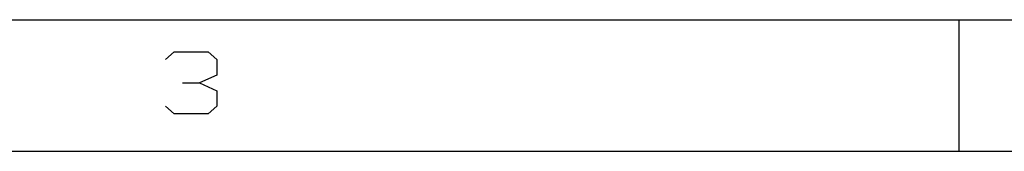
# Model space of a CAD drawing. Extents: x -658 to 530, y -320 to 521.
# Tile 4 of 28: x -241 to -55, y -320 to -295. Entities that reach past the tile are written whole.
import ezdxf

# ---------------------------------------------------------------- set-up
doc = ezdxf.new("R2010")
doc.units = 0
doc.layers.add('1', color=1, linetype='CONTINUOUS')

msp = doc.modelspace()

# ---------------------------------------------------------------- linework, layer by layer
at = {"layer": '1'}
for p, q in [((-631.5, -294.63), (503.92, -294.63)), ((-63.77, -319.52), (-63.77, -294.62)), ((-213.73, -302.15), (-212.1, -300.68)), ((-212.1, -300.68), (-205.65, -300.68)), ((-205.65, -300.68), (-204.03, -302.15)), ((-204.03, -302.15), (-204.03, -305.1)), ((-204.03, -305.1), (-207.28, -306.58)), ((-210.5, -306.58), (-207.28, -306.58)), ((-207.28, -306.58), (-204.03, -308.05)), ((-204.03, -308.05), (-204.03, -311)), ((-212.1, -312.45), (-213.73, -311)), ((-205.65, -312.45), (-212.1, -312.45)), ((-204.03, -311), (-205.65, -312.45)), ((-657.9, -319.52), (530.35, -319.52))]:
    msp.add_line(p, q, dxfattribs=at)

doc.saveas('drawing.dxf')
